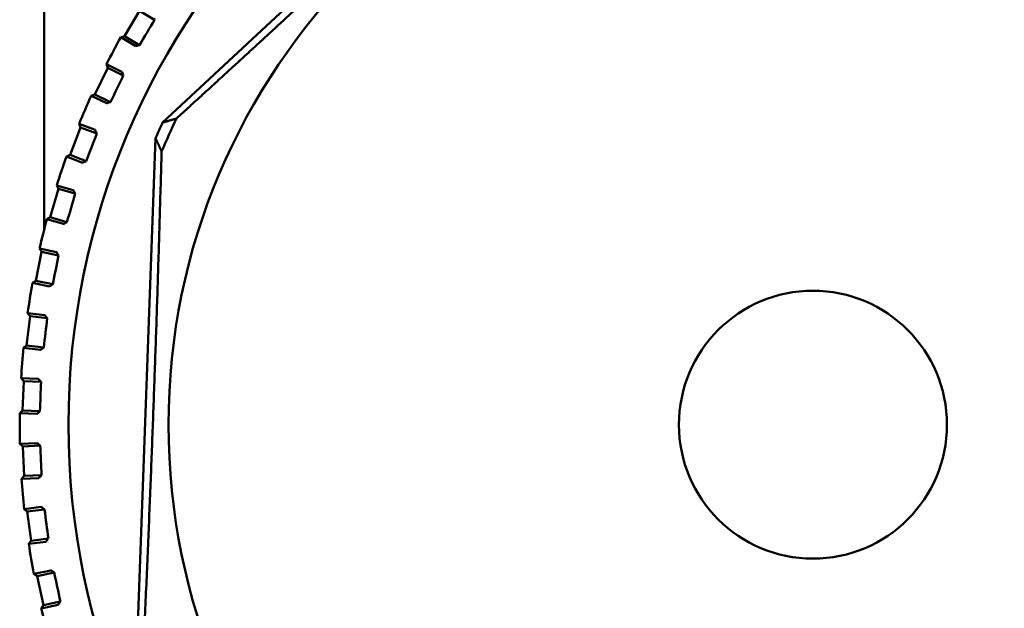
# Model space of a CAD drawing. Header units: millimetres. Extents: x 0 to 1891, y -60 to 594.
# Tile 25 of 118: x 152 to 168, y 383 to 393. Entities that reach past the tile are written whole.
import ezdxf

# ---------------------------------------------------------------- set-up
doc = ezdxf.new("R2010")
doc.units = ezdxf.units.MM
doc.layers.add('Sichtbar (ISO)', color=7, linetype='Continuous', lineweight=50)

msp = doc.modelspace()

# ---------------------------------------------------------------- linework, layer by layer
at = {"layer": 'Sichtbar (ISO)'}
for p, q in [((152.226, 389.234), (152.226, 397.917)), ((157.567, 394.141), (154.227, 391.03)), ((153.838, 392.919), (153.584, 392.489)), ((154.091, 392.77), (153.838, 392.919)), ((154.091, 392.77), (154.084, 392.797)), ((153.772, 392.324), (153.52, 392.472)), ((153.837, 392.34), (153.584, 392.489)), ((153.81, 392.333), (153.837, 392.34)), ((153.299, 391.955), (153.081, 391.505)), ((153.277, 392.018), (153.54, 391.89)), ((153.563, 391.827), (153.299, 391.955)), ((153.563, 391.827), (153.554, 391.853)), ((153.282, 391.356), (153.019, 391.483)), ((153.345, 391.377), (153.081, 391.505)), ((153.319, 391.368), (153.345, 391.377)), ((152.841, 390.949), (152.661, 390.483)), ((152.814, 391.01), (153.086, 390.905)), ((153.115, 390.844), (152.841, 390.949)), ((153.115, 390.844), (153.103, 390.869)), ((154.108, 390.766), (153.785, 381.893)), ((152.873, 390.351), (152.601, 390.456)), ((152.935, 390.377), (152.661, 390.483)), ((152.91, 390.367), (152.935, 390.377)), ((152.468, 389.909), (152.327, 389.43)), ((152.436, 389.967), (152.716, 389.885)), ((152.749, 389.827), (152.468, 389.909)), ((152.749, 389.827), (152.736, 389.851)), ((152.549, 389.316), (152.269, 389.398)), ((152.609, 389.347), (152.327, 389.43)), ((152.585, 389.334), (152.609, 389.347)), ((152.145, 388.897), (152.431, 388.839)), ((152.181, 388.842), (152.081, 388.352)), ((152.469, 388.783), (152.181, 388.842)), ((152.469, 388.783), (152.454, 388.806)), ((152.312, 388.257), (152.026, 388.316)), ((152.369, 388.294), (152.081, 388.352)), ((152.346, 388.279), (152.369, 388.294)), ((151.985, 387.755), (151.925, 387.259)), ((151.944, 387.807), (152.234, 387.772)), ((152.276, 387.72), (151.985, 387.755)), ((152.276, 387.72), (152.259, 387.741)), ((152.163, 387.183), (151.873, 387.218)), ((152.216, 387.224), (151.925, 387.259)), ((152.195, 387.207), (152.216, 387.224)), ((151.833, 386.704), (152.125, 386.693)), ((151.878, 386.655), (151.86, 386.156)), ((152.171, 386.644), (151.878, 386.655)), ((152.171, 386.644), (152.153, 386.664)), ((152.103, 386.1), (151.811, 386.111)), ((152.153, 386.145), (151.86, 386.156)), ((152.133, 386.126), (152.153, 386.145)), ((151.814, 385.595), (152.106, 385.608)), ((152.156, 385.564), (151.863, 385.55)), ((151.863, 385.55), (151.886, 385.051)), ((152.156, 385.564), (152.136, 385.582)), ((152.179, 385.064), (151.886, 385.051)), ((152.16, 385.044), (152.179, 385.064)), ((152.133, 385.016), (151.841, 385.002)), ((151.886, 384.488), (152.176, 384.526)), ((152.23, 384.486), (151.939, 384.448)), ((151.939, 384.448), (152.003, 383.952)), ((152.23, 384.486), (152.208, 384.502)), ((152.252, 383.937), (151.963, 383.9)), ((152.294, 383.99), (152.003, 383.952)), ((152.277, 383.968), (152.294, 383.99)), ((152.05, 383.392), (152.335, 383.453)), ((152.392, 383.417), (152.106, 383.356)), ((152.392, 383.417), (152.369, 383.432)), ((152.106, 383.356), (152.211, 382.867)), ((152.497, 382.929), (152.211, 382.867)), ((152.482, 382.906), (152.497, 382.929)), ((152.46, 382.873), (152.175, 382.811))]:
    msp.add_line(p, q, dxfattribs=at)
for radius in [12.592, 10.9, 2.266]:
    msp.add_circle((165.227, 385.918), radius, dxfattribs=at)
for radius, start, end in [(13.416, 150.7564, 152.9585), (13.416, 155.4932, 157.6953), (11.946, 154.2958, 157.2493), (12.129, 155.0731, 156.4389), (13.416, 160.2301, 162.4322), (13.416, 164.9669, 167.169), (13.416, 169.7038, 171.9058), (13.416, 174.4406, 176.6427), (13.416, 179.1774, 181.3795), (13.416, 183.9143, 186.1164), (13.416, 188.6511, 190.8532), (13.416, 193.388, 195.5901)]:
    msp.add_arc((165.227, 385.918), radius, start, end, dxfattribs=at)
for centre, major_axis in [((153.771, 392.669), (6.522, 11.067)), ((153.252, 391.7), (5.585, 11.567)), ((152.816, 390.691), (4.611, 11.989)), ((152.464, 389.65), (3.605, 12.329)), ((152.199, 388.583), (2.575, 12.584)), ((152.024, 387.499), (1.527, 12.754)), ((151.938, 386.403), (0.468, 12.837)), ((151.944, 385.304), (-0.593, 12.831)), ((152.04, 384.209), (-1.651, 12.739)), ((152.226, 383.126), (-2.697, 12.559))]:
    msp.add_ellipse(centre, major_axis=major_axis, ratio=0.017458, start_param=4.692925, end_param=4.731853, dxfattribs=at)
for points, weights in [([(157.658, 394.044), (156.127, 392.619), (154.463, 391.099)], [1.27927488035, 1.27927488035, 1.2314661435]), ([(154.227, 391.03), (154.347, 391.064), (154.463, 391.099)], [1.00009121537, 1.00025746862, 1.00015185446]), ([(154.21, 390.538), (154.161, 390.651), (154.108, 390.766)], [1.00015667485, 1.0002702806, 1.00009573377]), ([(153.903, 382.113), (154.096, 386.324), (154.21, 390.538)], [1.23096562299, 1.32029098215, 1.23096562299])]:
    msp.add_rational_spline(points, weights, degree=2, dxfattribs=at)
for points in [[(153.584, 392.489), (153.563, 392.483), (153.541, 392.478), (153.52, 392.472)], [(153.52, 392.472), (153.52, 392.472), (153.52, 392.472), (153.52, 392.472)], [(153.277, 392.017), (153.277, 392.018), (153.277, 392.018), (153.277, 392.018)], [(153.277, 392.017), (153.284, 391.997), (153.291, 391.976), (153.299, 391.955)], [(153.081, 391.505), (153.06, 391.498), (153.04, 391.49), (153.019, 391.483)], [(153.019, 391.483), (153.019, 391.483), (153.019, 391.483), (153.019, 391.483)], [(152.814, 391.01), (152.814, 391.01), (152.814, 391.01), (152.814, 391.01)], [(152.814, 391.01), (152.823, 390.99), (152.832, 390.97), (152.841, 390.949)], [(152.661, 390.483), (152.641, 390.474), (152.621, 390.465), (152.601, 390.456)], [(152.601, 390.456), (152.601, 390.456), (152.601, 390.456), (152.601, 390.456)], [(152.436, 389.967), (152.436, 389.967), (152.436, 389.967), (152.436, 389.967)], [(152.436, 389.967), (152.446, 389.948), (152.457, 389.929), (152.468, 389.909)], [(152.327, 389.43), (152.308, 389.419), (152.289, 389.408), (152.269, 389.398)], [(152.269, 389.398), (152.269, 389.398), (152.269, 389.398), (152.269, 389.398)], [(152.145, 388.897), (152.145, 388.897), (152.145, 388.897), (152.145, 388.897)], [(152.145, 388.897), (152.157, 388.879), (152.169, 388.861), (152.181, 388.842)], [(152.081, 388.352), (152.063, 388.34), (152.044, 388.328), (152.026, 388.316)], [(152.026, 388.316), (152.026, 388.316), (152.026, 388.316), (152.026, 388.316)], [(151.944, 387.807), (151.944, 387.807), (151.944, 387.807), (151.944, 387.807)], [(151.944, 387.807), (151.957, 387.79), (151.971, 387.772), (151.985, 387.755)], [(151.925, 387.259), (151.908, 387.245), (151.89, 387.231), (151.873, 387.218)], [(151.873, 387.218), (151.873, 387.218), (151.873, 387.218), (151.873, 387.218)], [(151.833, 386.704), (151.833, 386.704), (151.833, 386.704), (151.833, 386.704)], [(151.833, 386.704), (151.848, 386.687), (151.863, 386.671), (151.878, 386.655)], [(151.86, 386.156), (151.844, 386.141), (151.828, 386.126), (151.811, 386.111)], [(151.811, 386.111), (151.811, 386.111), (151.811, 386.111), (151.811, 386.111)], [(151.814, 385.595), (151.814, 385.595), (151.814, 385.595), (151.814, 385.595)], [(151.814, 385.595), (151.83, 385.58), (151.846, 385.565), (151.863, 385.55)], [(151.886, 385.051), (151.871, 385.035), (151.856, 385.018), (151.841, 385.002)], [(151.841, 385.002), (151.841, 385.002), (151.841, 385.002), (151.841, 385.002)], [(151.886, 384.488), (151.886, 384.488), (151.886, 384.488), (151.886, 384.488)], [(151.886, 384.488), (151.904, 384.475), (151.921, 384.461), (151.939, 384.448)], [(152.003, 383.952), (151.99, 383.935), (151.976, 383.917), (151.963, 383.9)], [(151.963, 383.9), (151.963, 383.9), (151.963, 383.9), (151.963, 383.9)], [(152.05, 383.392), (152.05, 383.392), (152.05, 383.392), (152.05, 383.392)], [(152.05, 383.392), (152.069, 383.38), (152.087, 383.368), (152.106, 383.356)], [(152.211, 382.867), (152.199, 382.848), (152.187, 382.83), (152.175, 382.811)], [(152.175, 382.811), (152.175, 382.811), (152.175, 382.811), (152.175, 382.811)]]:
    msp.add_open_spline(points, degree=3, dxfattribs=at)
for points, knots in [([(153.772, 392.324), (153.772, 392.324), (153.775, 392.325), (153.785, 392.327), (153.795, 392.329), (153.806, 392.332), (153.808, 392.333), (153.81, 392.333)], [-0.071182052, -0.071182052, -0.071182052, -0.071182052, -0.068033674, -0.068033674, -0.064108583, -0.064108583, -0.063368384, -0.063368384, -0.063368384, -0.063368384]), ([(153.554, 391.853), (153.553, 391.855), (153.552, 391.857), (153.548, 391.868), (153.545, 391.878), (153.541, 391.888), (153.54, 391.89), (153.54, 391.89)], [-0.007986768, -0.007986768, -0.007986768, -0.007986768, -0.00724657, -0.00724657, -0.003321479, -0.003321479, -0.000173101, -0.000173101, -0.000173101, -0.000173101]), ([(153.282, 391.356), (153.282, 391.356), (153.285, 391.357), (153.295, 391.36), (153.304, 391.363), (153.316, 391.367), (153.317, 391.368), (153.319, 391.368)], [-0.071182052, -0.071182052, -0.071182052, -0.071182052, -0.068033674, -0.068033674, -0.064108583, -0.064108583, -0.063368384, -0.063368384, -0.063368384, -0.063368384]), ([(153.103, 390.869), (153.102, 390.871), (153.102, 390.873), (153.097, 390.884), (153.092, 390.893), (153.088, 390.902), (153.087, 390.905), (153.086, 390.905)], [-0.007986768, -0.007986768, -0.007986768, -0.007986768, -0.00724657, -0.00724657, -0.003321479, -0.003321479, -0.000173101, -0.000173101, -0.000173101, -0.000173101]), ([(152.873, 390.351), (152.874, 390.351), (152.876, 390.352), (152.886, 390.356), (152.895, 390.36), (152.906, 390.365), (152.908, 390.366), (152.91, 390.367)], [-0.071182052, -0.071182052, -0.071182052, -0.071182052, -0.068033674, -0.068033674, -0.064108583, -0.064108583, -0.063368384, -0.063368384, -0.063368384, -0.063368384]), ([(152.736, 389.851), (152.735, 389.853), (152.734, 389.855), (152.728, 389.865), (152.723, 389.874), (152.718, 389.883), (152.716, 389.885), (152.716, 389.885)], [-0.007986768, -0.007986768, -0.007986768, -0.007986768, -0.00724657, -0.00724657, -0.003321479, -0.003321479, -0.000173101, -0.000173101, -0.000173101, -0.000173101]), ([(152.549, 389.316), (152.55, 389.316), (152.552, 389.317), (152.562, 389.322), (152.571, 389.327), (152.581, 389.332), (152.583, 389.333), (152.585, 389.334)], [-0.071182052, -0.071182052, -0.071182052, -0.071182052, -0.068033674, -0.068033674, -0.064108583, -0.064108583, -0.063368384, -0.063368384, -0.063368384, -0.063368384]), ([(152.454, 388.806), (152.453, 388.808), (152.451, 388.809), (152.445, 388.819), (152.439, 388.828), (152.433, 388.836), (152.431, 388.839), (152.431, 388.839)], [-0.007986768, -0.007986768, -0.007986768, -0.007986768, -0.00724657, -0.00724657, -0.003321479, -0.003321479, -0.000173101, -0.000173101, -0.000173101, -0.000173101]), ([(152.312, 388.257), (152.312, 388.257), (152.315, 388.259), (152.324, 388.264), (152.332, 388.27), (152.342, 388.276), (152.344, 388.278), (152.346, 388.279)], [-0.071182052, -0.071182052, -0.071182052, -0.071182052, -0.068033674, -0.068033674, -0.064108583, -0.064108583, -0.063368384, -0.063368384, -0.063368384, -0.063368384]), ([(152.259, 387.741), (152.258, 387.743), (152.256, 387.745), (152.249, 387.754), (152.242, 387.762), (152.236, 387.77), (152.234, 387.772), (152.234, 387.772)], [-0.007986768, -0.007986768, -0.007986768, -0.007986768, -0.00724657, -0.00724657, -0.003321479, -0.003321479, -0.000173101, -0.000173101, -0.000173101, -0.000173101]), ([(152.163, 387.183), (152.163, 387.183), (152.166, 387.185), (152.174, 387.191), (152.182, 387.197), (152.192, 387.204), (152.193, 387.206), (152.195, 387.207)], [-0.071182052, -0.071182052, -0.071182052, -0.071182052, -0.068033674, -0.068033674, -0.064108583, -0.064108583, -0.063368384, -0.063368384, -0.063368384, -0.063368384]), ([(152.153, 386.664), (152.151, 386.666), (152.15, 386.667), (152.141, 386.676), (152.134, 386.683), (152.127, 386.691), (152.125, 386.693), (152.125, 386.693)], [-0.007986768, -0.007986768, -0.007986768, -0.007986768, -0.00724657, -0.00724657, -0.003321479, -0.003321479, -0.000173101, -0.000173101, -0.000173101, -0.000173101]), ([(152.103, 386.1), (152.103, 386.1), (152.106, 386.102), (152.113, 386.109), (152.121, 386.116), (152.13, 386.124), (152.131, 386.125), (152.133, 386.126)], [-0.071182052, -0.071182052, -0.071182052, -0.071182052, -0.068033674, -0.068033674, -0.064108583, -0.064108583, -0.063368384, -0.063368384, -0.063368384, -0.063368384]), ([(152.136, 385.582), (152.134, 385.584), (152.132, 385.585), (152.124, 385.593), (152.116, 385.6), (152.108, 385.606), (152.106, 385.608), (152.106, 385.608)], [-0.007986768, -0.007986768, -0.007986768, -0.007986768, -0.00724657, -0.00724657, -0.003321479, -0.003321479, -0.000173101, -0.000173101, -0.000173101, -0.000173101]), ([(152.133, 385.016), (152.133, 385.016), (152.135, 385.018), (152.143, 385.025), (152.149, 385.033), (152.158, 385.041), (152.159, 385.043), (152.16, 385.044)], [-0.071182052, -0.071182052, -0.071182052, -0.071182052, -0.068033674, -0.068033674, -0.064108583, -0.064108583, -0.063368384, -0.063368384, -0.063368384, -0.063368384]), ([(152.208, 384.502), (152.206, 384.504), (152.205, 384.505), (152.195, 384.512), (152.187, 384.518), (152.179, 384.524), (152.176, 384.526), (152.176, 384.526)], [-0.007986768, -0.007986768, -0.007986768, -0.007986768, -0.00724657, -0.00724657, -0.003321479, -0.003321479, -0.000173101, -0.000173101, -0.000173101, -0.000173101]), ([(152.252, 383.937), (152.252, 383.937), (152.254, 383.94), (152.261, 383.948), (152.267, 383.956), (152.275, 383.965), (152.276, 383.967), (152.277, 383.968)], [-0.071182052, -0.071182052, -0.071182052, -0.071182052, -0.068033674, -0.068033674, -0.064108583, -0.064108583, -0.063368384, -0.063368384, -0.063368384, -0.063368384]), ([(152.369, 383.432), (152.368, 383.433), (152.366, 383.434), (152.356, 383.441), (152.347, 383.446), (152.338, 383.451), (152.336, 383.453), (152.335, 383.453)], [-0.007986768, -0.007986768, -0.007986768, -0.007986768, -0.00724657, -0.00724657, -0.003321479, -0.003321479, -0.000173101, -0.000173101, -0.000173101, -0.000173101]), ([(152.46, 382.873), (152.46, 382.873), (152.462, 382.875), (152.468, 382.884), (152.474, 382.892), (152.48, 382.902), (152.481, 382.904), (152.482, 382.906)], [-0.071182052, -0.071182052, -0.071182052, -0.071182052, -0.068033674, -0.068033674, -0.064108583, -0.064108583, -0.063368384, -0.063368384, -0.063368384, -0.063368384])]:
    msp.add_open_spline(points, degree=3, knots=knots, dxfattribs=at)

doc.saveas('drawing.dxf')
